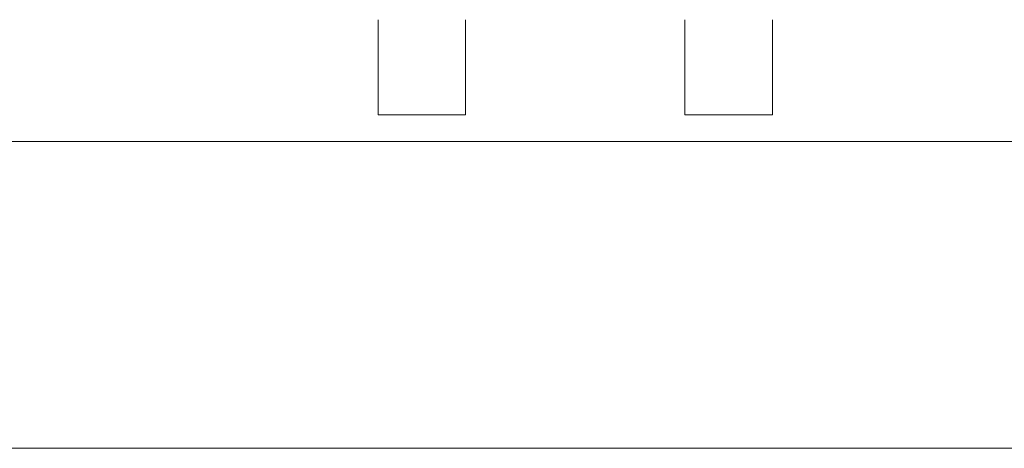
# Model space of a CAD drawing. Header units: inches. Extents: x 15 to 357, y 5 to 227.
# Tile 61 of 107: x 168.11 to 170.92, y 193.25 to 194.47. Entities that reach past the tile are written whole.
import ezdxf

# ---------------------------------------------------------------- set-up
doc = ezdxf.new("R2010")
doc.units = ezdxf.units.IN
doc.header["$LTSCALE"] = 22
doc.header["$MEASUREMENT"] = 0
doc.layers.get('0').update_dxf_attribs({"lineweight": 0})
doc.layers.add('Symbol (ANSI)', color=7, linetype='Continuous', lineweight=5)
doc.layers.add('Visible (ANSI)', color=7, linetype='Continuous', lineweight=5)
doc.styles.add('ROMANS', font='tahoma.ttf')
doc.dimstyles.new('Default (ANSI)$7', dxfattribs={"dimscale": 22, "dimtxt": 0.07, "dimasz": 0.098425, "dimexe": 0.125, "dimexo": 0.0625, "dimgap": 0.031496, "dimtad": 0, "dimtih": 1, "dimtoh": 1, "dimrnd": 1e-08, "dimzin": 0, "dimdsep": 46, "dimtxsty": 'ROMANS', "dimblk": 'Filled-1', "dimcen": 0.09, "dimdle": 0.393701, "dimclrd": 256, "dimclre": 256, "dimclrt": 256, "dimadec": 0, "dimazin": 0, "dimtfac": 0.928571, "dimtofl": 0, "dimtmove": 0, "dimatfit": 3, "dimfxl": 1, "dimtolj": 1, "dimtzin": 0, "dimlwd": -1, "dimlwe": -1, "dimarcsym": 0})

# ---------------------------------------------------------------- blocks, each defined once
blk = doc.blocks.new('Filled-1')
at = {"color": 0}
for p, q in [((0, 0), (-1, 0.1786)), ((-1, 0.1786), (-1, -0.1786)), ((-1, 0), (0, 0)), ((-1, -0.1786), (0, 0))]:
    blk.add_line(p, q, dxfattribs=at)
at = {"color": 0, "flags": 128}
blk.add_lwpolyline([(-1, -0.1786), (0, 0), (-1, 0.1786), (-1, -0.1786)], dxfattribs=at)
at = {"color": 0}
blk.add_solid([(-1, -0.1786), (0, 0), (-1, 0.1786), (-1, -0.1786)], dxfattribs=at)

msp = doc.modelspace()

# ---------------------------------------------------------------- linework, layer by layer
at = {"layer": 'Visible (ANSI)'}
for p, q in [((169.1325, 194.4705), (169.1325, 194.199)), ((169.3825, 194.4705), (169.3825, 194.199)), ((170.0085, 194.4705), (170.0085, 194.199)), ((170.2585, 194.4705), (170.2585, 194.199)), ((169.1325, 194.199), (169.3825, 194.199)), ((170.0085, 194.199), (170.2585, 194.199)), ((137.0482, 194.1232), (172.2803, 194.1232)), ((172.1404, 193.2482), (137.1882, 193.2482))]:
    msp.add_line(p, q, dxfattribs=at)

# ---------------------------------------------------------------- leaders
at = {"layer": 'Symbol (ANSI)', "annotation_type": 0, "has_hookline": 1, "hookline_direction": 0, "text_width": 17.5719}
msp.add_leader([(170.5243, 191.9209), (177.1337, 194.3088), (179.2991, 194.3088)], dimstyle='Default (ANSI)$7', override={"dimtad": 0}, dxfattribs=at)

doc.saveas('drawing.dxf')
